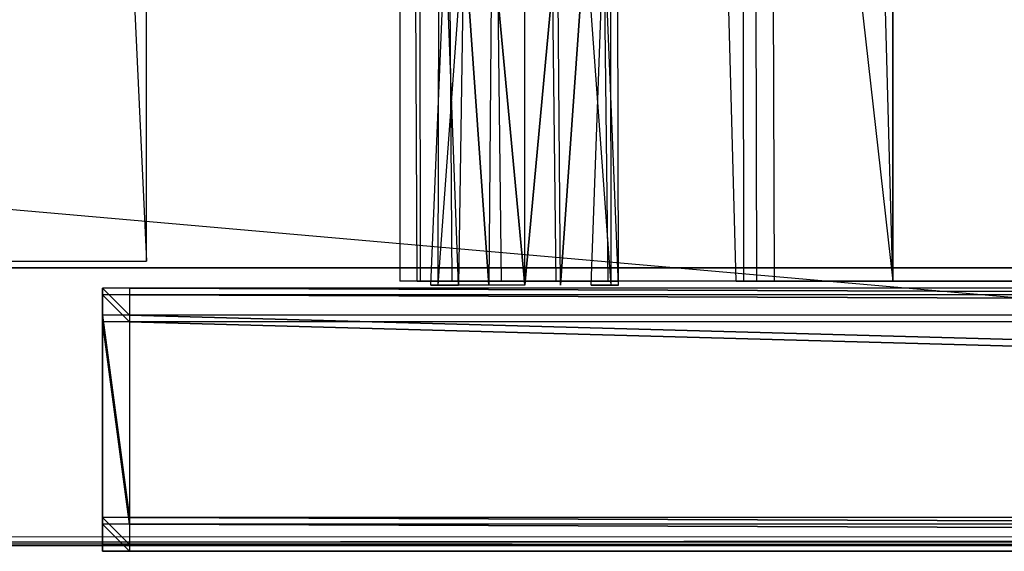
# Model space of a CAD drawing. Extents: x 0 to 1.2, y -0.5 to 0.
# Tile 15 of 40: x 0.32 to 0.39, y -0.5 to -0.46. Entities that reach past the tile are written whole.
import ezdxf

# ---------------------------------------------------------------- set-up
doc = ezdxf.new("R2010")
doc.units = 0
for name, color, linetype in [('L1_KORPUS_LEGATO_MS_X_190__Y_40', 7, 'CONTINUOUS'), ('L22_PLATTE_LEGATO_0_N_B21500___', 7, 'CONTINUOUS'), ('L24_DRAWERBOX_LEGATO_REL_6_X_36', 7, 'CONTINUOUS'), ('L26_DRAWERBOX_LEGATO_REL_4_X_13', 7, 'CONTINUOUS'), ('L27_DRAWERBOX_LEGATO_REL_3_X_42', 7, 'CONTINUOUS'), ('L2_KORPUS_LEGATO_BO_X_11620__Y_', 7, 'CONTINUOUS'), ('L31_FRONT_LEGATO_S2S2_X_3400__Y', 7, 'CONTINUOUS'), ('L39_FRONT_LEGATO_S2S2_X_1400__Y', 7, 'CONTINUOUS'), ('L4_KORPUS_LEGATO_3_N_B21500____', 7, 'CONTINUOUS')]:
    doc.layers.add(name, color=color, linetype=linetype)

msp = doc.modelspace()

# ---------------------------------------------------------------- linework, layer by layer
at = {"layer": 'L1_KORPUS_LEGATO_MS_X_190__Y_40', "color": 8}
for points, invisible_edges in [([(0.33, -0.069937, 0.02), (0.311, -0.478937, 0.02), (0.311, -0.069937, 0.02), (0.33, -0.069937, 0.02)], 13), ([(0.311, -0.478937, 0.02), (0.33, -0.069937, 0.02), (0.33, -0.478937, 0.02), (0.311, -0.478937, 0.02)], 14), ([(0.33, -0.478937, 0.483), (0.311, -0.069937, 0.483), (0.311, -0.478937, 0.483), (0.33, -0.478937, 0.483)], 13), ([(0.311, -0.069937, 0.483), (0.33, -0.478937, 0.483), (0.33, -0.069937, 0.483), (0.311, -0.069937, 0.483)], 14), ([(0.33, -0.069937, 0.02), (0.33, -0.478937, 0.483), (0.33, -0.478937, 0.02), (0.33, -0.069937, 0.02)], 13), ([(0.33, -0.478937, 0.483), (0.33, -0.069937, 0.02), (0.33, -0.069937, 0.483), (0.33, -0.478937, 0.483)], 14), ([(0.33, -0.478937, 0.483), (0.311, -0.478937, 0.02), (0.33, -0.478937, 0.02), (0.33, -0.478937, 0.483)], 13), ([(0.311, -0.478937, 0.02), (0.33, -0.478937, 0.483), (0.311, -0.478937, 0.483), (0.311, -0.478937, 0.02)], 14)]:
    msp.add_3dface(points, dxfattribs=dict(at, invisible_edges=invisible_edges))
at = {"layer": 'L22_PLATTE_LEGATO_0_N_B21500___', "color": 8}
for points, invisible_edges in [([(0.292917, -0.410479, 0.55), (0.292723, -0.499312, 0.55), (0.600121, -0.499312, 0.55), (0.292917, -0.410479, 0.55)], 15), ([(0.292917, -0.410479, 0.55), (0.600121, -0.499312, 0.55), (0.600121, -0.410479, 0.55), (0.292917, -0.410479, 0.55)], 15), ([(0.050526, -0.451451, 0.510552), (0.600121, -0.499768, 0.543077), (0.001647, -0.499768, 0.543077), (0.050526, -0.451451, 0.510552)], 13), ([(0.600121, -0.499768, 0.543077), (0.050526, -0.451451, 0.510552), (0.600121, -0.451451, 0.510552), (0.600121, -0.499768, 0.543077)], 14), ([(0.600121, -0.4995, 0.55), (0.001412, -0.5, 0.5495), (0.600121, -0.5, 0.5495), (0.600121, -0.4995, 0.55)], 13), ([(0.001412, -0.5, 0.5495), (0.600121, -0.4995, 0.55), (0.292723, -0.4995, 0.55), (0.001412, -0.5, 0.5495)], 14), ([(0.001647, -0.499768, 0.543077), (0.600121, -0.5, 0.543233), (0.001412, -0.5, 0.543233), (0.001647, -0.499768, 0.543077)], 13), ([(0.600121, -0.5, 0.543233), (0.001647, -0.499768, 0.543077), (0.600121, -0.499768, 0.543077), (0.600121, -0.5, 0.543233)], 14), ([(0.600121, -0.4995, 0.55), (0.292723, -0.499312, 0.55), (0.292723, -0.4995, 0.55), (0.600121, -0.4995, 0.55)], 13), ([(0.292723, -0.499312, 0.55), (0.600121, -0.4995, 0.55), (0.600121, -0.499312, 0.55), (0.292723, -0.499312, 0.55)], 14), ([(0.600121, -0.5, 0.543593), (0.001412, -0.5, 0.543233), (0.600121, -0.5, 0.543233), (0.600121, -0.5, 0.543593)], 13), ([(0.001412, -0.5, 0.543233), (0.600121, -0.5, 0.543593), (0.001412, -0.5, 0.543593), (0.001412, -0.5, 0.543233)], 14), ([(0.600121, -0.5, 0.549321), (0.001412, -0.5, 0.543593), (0.600121, -0.5, 0.543593), (0.600121, -0.5, 0.549321)], 13), ([(0.001412, -0.5, 0.543593), (0.600121, -0.5, 0.549321), (0.001412, -0.5, 0.549321), (0.001412, -0.5, 0.543593)], 14), ([(0.600121, -0.5, 0.5495), (0.001412, -0.5, 0.549321), (0.600121, -0.5, 0.549321), (0.600121, -0.5, 0.5495)], 13), ([(0.001412, -0.5, 0.549321), (0.600121, -0.5, 0.5495), (0.001412, -0.5, 0.5495), (0.001412, -0.5, 0.549321)], 14)]:
    msp.add_3dface(points, dxfattribs=dict(at, invisible_edges=invisible_edges))
at = {"layer": 'L24_DRAWERBOX_LEGATO_REL_6_X_36', "color": 8}
for points, invisible_edges in [([(0.385235, -0.480437, 0.032), (0.34875, -0.156437, 0.032), (0.34875, -0.480437, 0.032), (0.385235, -0.480437, 0.032)], 13), ([(0.34875, -0.156437, 0.032), (0.385235, -0.480437, 0.032), (0.385235, -0.156437, 0.032), (0.34875, -0.156437, 0.032)], 14), ([(0.34875, -0.156437, 0.032), (0.350036, -0.480437, 0.10758), (0.34875, -0.480437, 0.032), (0.34875, -0.156437, 0.032)], 13), ([(0.350036, -0.480437, 0.10758), (0.34875, -0.156437, 0.032), (0.350036, -0.156437, 0.10758), (0.350036, -0.480437, 0.10758)], 14), ([(0.350036, -0.156437, 0.10758), (0.350283, -0.480437, 0.110955), (0.350036, -0.480437, 0.10758), (0.350036, -0.156437, 0.10758)], 13), ([(0.350283, -0.480437, 0.110955), (0.350036, -0.156437, 0.10758), (0.350283, -0.156437, 0.110955), (0.350283, -0.480437, 0.110955)], 14), ([(0.350283, -0.156437, 0.110955), (0.35263, -0.480437, 0.114232), (0.350283, -0.480437, 0.110955), (0.350283, -0.156437, 0.110955)], 13), ([(0.35263, -0.480437, 0.114232), (0.350283, -0.156437, 0.110955), (0.35263, -0.156437, 0.114232), (0.35263, -0.480437, 0.114232)], 14), ([(0.35263, -0.156437, 0.114232), (0.356276, -0.480437, 0.115948), (0.35263, -0.480437, 0.114232), (0.35263, -0.156437, 0.114232)], 13), ([(0.356276, -0.480437, 0.115948), (0.35263, -0.156437, 0.114232), (0.356276, -0.156437, 0.115948), (0.356276, -0.480437, 0.115948)], 14), ([(0.356276, -0.156437, 0.115948), (0.360339, -0.480437, 0.115998), (0.356276, -0.480437, 0.115948), (0.356276, -0.156437, 0.115948)], 13), ([(0.360339, -0.480437, 0.115998), (0.356276, -0.156437, 0.115948), (0.360339, -0.156437, 0.115998), (0.360339, -0.480437, 0.115998)], 14), ([(0.360339, -0.156437, 0.115998), (0.364178, -0.480437, 0.114666), (0.360339, -0.480437, 0.115998), (0.360339, -0.156437, 0.115998)], 13), ([(0.364178, -0.480437, 0.114666), (0.360339, -0.156437, 0.115998), (0.364178, -0.156437, 0.114666), (0.364178, -0.480437, 0.114666)], 14), ([(0.364178, -0.156437, 0.114666), (0.36493, -0.480437, 0.113598), (0.364178, -0.480437, 0.114666), (0.364178, -0.156437, 0.114666)], 13), ([(0.36493, -0.480437, 0.113598), (0.364178, -0.156437, 0.114666), (0.36493, -0.156437, 0.113598), (0.36493, -0.480437, 0.113598)], 14), ([(0.36493, -0.156437, 0.113598), (0.373639, -0.480437, 0.060646), (0.36493, -0.480437, 0.113598), (0.36493, -0.156437, 0.113598)], 13), ([(0.373639, -0.480437, 0.060646), (0.36493, -0.156437, 0.113598), (0.373639, -0.156437, 0.060646), (0.373639, -0.480437, 0.060646)], 14), ([(0.373639, -0.156437, 0.060646), (0.37422, -0.480437, 0.058607), (0.373639, -0.480437, 0.060646), (0.373639, -0.156437, 0.060646)], 13), ([(0.37422, -0.480437, 0.058607), (0.373639, -0.156437, 0.060646), (0.37422, -0.156437, 0.058607), (0.37422, -0.480437, 0.058607)], 14), ([(0.37422, -0.156437, 0.058607), (0.375183, -0.480437, 0.056719), (0.37422, -0.480437, 0.058607), (0.37422, -0.156437, 0.058607)], 13), ([(0.375183, -0.480437, 0.056719), (0.37422, -0.156437, 0.058607), (0.375183, -0.156437, 0.056719), (0.375183, -0.480437, 0.056719)], 14), ([(0.375183, -0.156437, 0.056719), (0.376491, -0.480437, 0.055052), (0.375183, -0.480437, 0.056719), (0.375183, -0.156437, 0.056719)], 13), ([(0.376491, -0.480437, 0.055052), (0.375183, -0.156437, 0.056719), (0.376491, -0.156437, 0.055052), (0.376491, -0.480437, 0.055052)], 14), ([(0.376491, -0.156437, 0.055052), (0.385235, -0.480437, 0.048743), (0.376491, -0.480437, 0.055052), (0.376491, -0.156437, 0.055052)], 13), ([(0.385235, -0.480437, 0.048743), (0.376491, -0.156437, 0.055052), (0.385235, -0.156437, 0.048743), (0.385235, -0.480437, 0.048743)], 14), ([(0.385235, -0.156437, 0.048743), (0.385235, -0.480437, 0.032), (0.385235, -0.480437, 0.048743), (0.385235, -0.156437, 0.048743)], 13), ([(0.385235, -0.480437, 0.032), (0.385235, -0.156437, 0.048743), (0.385235, -0.156437, 0.032), (0.385235, -0.480437, 0.032)], 14), ([(0.350036, -0.480437, 0.10758), (0.385235, -0.480437, 0.032), (0.34875, -0.480437, 0.032), (0.350036, -0.480437, 0.10758)], 13), ([(0.385235, -0.480437, 0.032), (0.350036, -0.480437, 0.10758), (0.37422, -0.480437, 0.058607), (0.385235, -0.480437, 0.032)], 10), ([(0.37422, -0.480437, 0.058607), (0.350036, -0.480437, 0.10758), (0.373639, -0.480437, 0.060646), (0.37422, -0.480437, 0.058607)], 10), ([(0.373639, -0.480437, 0.060646), (0.350036, -0.480437, 0.10758), (0.36493, -0.480437, 0.113598), (0.373639, -0.480437, 0.060646)], 13), ([(0.36493, -0.480437, 0.113598), (0.350036, -0.480437, 0.10758), (0.350283, -0.480437, 0.110955), (0.36493, -0.480437, 0.113598)], 14), ([(0.36493, -0.480437, 0.113598), (0.350283, -0.480437, 0.110955), (0.35263, -0.480437, 0.114232), (0.36493, -0.480437, 0.113598)], 15), ([(0.36493, -0.480437, 0.113598), (0.35263, -0.480437, 0.114232), (0.364178, -0.480437, 0.114666), (0.36493, -0.480437, 0.113598)], 15), ([(0.364178, -0.480437, 0.114666), (0.35263, -0.480437, 0.114232), (0.356276, -0.480437, 0.115948), (0.364178, -0.480437, 0.114666)], 15), ([(0.364178, -0.480437, 0.114666), (0.356276, -0.480437, 0.115948), (0.360339, -0.480437, 0.115998), (0.364178, -0.480437, 0.114666)], 15), ([(0.385235, -0.480437, 0.032), (0.37422, -0.480437, 0.058607), (0.375183, -0.480437, 0.056719), (0.385235, -0.480437, 0.032)], 13), ([(0.385235, -0.480437, 0.032), (0.375183, -0.480437, 0.056719), (0.376491, -0.480437, 0.055052), (0.385235, -0.480437, 0.032)], 10), ([(0.385235, -0.480437, 0.032), (0.376491, -0.480437, 0.055052), (0.385235, -0.480437, 0.048743), (0.385235, -0.480437, 0.032)], 13)]:
    msp.add_3dface(points, dxfattribs=dict(at, invisible_edges=invisible_edges))
at = {"layer": 'L26_DRAWERBOX_LEGATO_REL_4_X_13', "color": 8}
for points, invisible_edges in [([(0.351647, -0.454542, 0.1666), (0.351591, -0.480736, 0.169255), (0.351063, -0.480736, 0.1666), (0.351647, -0.454542, 0.1666)], 13), ([(0.35213, -0.454542, 0.164169), (0.351063, -0.480736, 0.1666), (0.351591, -0.480736, 0.163945), (0.35213, -0.454542, 0.164169)], 13), ([(0.351063, -0.480736, 0.1666), (0.35213, -0.454542, 0.164169), (0.351647, -0.454542, 0.1666), (0.351063, -0.480736, 0.1666)], 14), ([(0.351591, -0.480736, 0.169255), (0.351647, -0.454542, 0.1666), (0.35213, -0.454542, 0.169031), (0.351591, -0.480736, 0.169255)], 14), ([(0.35213, -0.454542, 0.169031), (0.353095, -0.480736, 0.171505), (0.351591, -0.480736, 0.169255), (0.35213, -0.454542, 0.169031)], 13), ([(0.353508, -0.454542, 0.162107), (0.351591, -0.480736, 0.163945), (0.353095, -0.480736, 0.161695), (0.353508, -0.454542, 0.162107)], 13), ([(0.351591, -0.480736, 0.163945), (0.353508, -0.454542, 0.162107), (0.35213, -0.454542, 0.164169), (0.351591, -0.480736, 0.163945)], 14), ([(0.353095, -0.480736, 0.171505), (0.35213, -0.454542, 0.169031), (0.353508, -0.454542, 0.171093), (0.353095, -0.480736, 0.171505)], 14), ([(0.353508, -0.454542, 0.171093), (0.355345, -0.480736, 0.173009), (0.353095, -0.480736, 0.171505), (0.353508, -0.454542, 0.171093)], 13), ([(0.355345, -0.480736, 0.160191), (0.353508, -0.454542, 0.162107), (0.353095, -0.480736, 0.161695), (0.355345, -0.480736, 0.160191)], 13), ([(0.355345, -0.480736, 0.173009), (0.353508, -0.454542, 0.171093), (0.355569, -0.454542, 0.17247), (0.355345, -0.480736, 0.173009)], 14), ([(0.353508, -0.454542, 0.162107), (0.355345, -0.480736, 0.160191), (0.355569, -0.454542, 0.16073), (0.353508, -0.454542, 0.162107)], 14), ([(0.358, -0.480736, 0.159663), (0.355569, -0.454542, 0.16073), (0.355345, -0.480736, 0.160191), (0.358, -0.480736, 0.159663)], 13), ([(0.355569, -0.454542, 0.17247), (0.358, -0.480736, 0.173537), (0.355345, -0.480736, 0.173009), (0.355569, -0.454542, 0.17247)], 13), ([(0.355569, -0.454542, 0.16073), (0.358, -0.480736, 0.159663), (0.358, -0.454542, 0.160247), (0.355569, -0.454542, 0.16073)], 14), ([(0.358, -0.480736, 0.173537), (0.355569, -0.454542, 0.17247), (0.358, -0.454542, 0.172953), (0.358, -0.480736, 0.173537)], 14), ([(0.358, -0.480736, 0.159663), (0.360432, -0.454542, 0.16073), (0.358, -0.454542, 0.160247), (0.358, -0.480736, 0.159663)], 13), ([(0.360432, -0.454542, 0.16073), (0.358, -0.480736, 0.159663), (0.360655, -0.480736, 0.160191), (0.360432, -0.454542, 0.16073)], 14), ([(0.360432, -0.454542, 0.17247), (0.358, -0.480736, 0.173537), (0.358, -0.454542, 0.172953), (0.360432, -0.454542, 0.17247)], 13), ([(0.358, -0.480736, 0.173537), (0.360432, -0.454542, 0.17247), (0.360655, -0.480736, 0.173009), (0.358, -0.480736, 0.173537)], 14), ([(0.360655, -0.480736, 0.160191), (0.362493, -0.454542, 0.162107), (0.360432, -0.454542, 0.16073), (0.360655, -0.480736, 0.160191)], 13), ([(0.362493, -0.454542, 0.171093), (0.360655, -0.480736, 0.173009), (0.360432, -0.454542, 0.17247), (0.362493, -0.454542, 0.171093)], 13), ([(0.362493, -0.454542, 0.162107), (0.360655, -0.480736, 0.160191), (0.362906, -0.480736, 0.161695), (0.362493, -0.454542, 0.162107)], 14), ([(0.360655, -0.480736, 0.173009), (0.362493, -0.454542, 0.171093), (0.362906, -0.480736, 0.171505), (0.360655, -0.480736, 0.173009)], 14), ([(0.362493, -0.454542, 0.171093), (0.364409, -0.480736, 0.169255), (0.362906, -0.480736, 0.171505), (0.362493, -0.454542, 0.171093)], 13), ([(0.364409, -0.480736, 0.169255), (0.362493, -0.454542, 0.171093), (0.36387, -0.454542, 0.169031), (0.364409, -0.480736, 0.169255)], 14), ([(0.362906, -0.480736, 0.161695), (0.36387, -0.454542, 0.164169), (0.362493, -0.454542, 0.162107), (0.362906, -0.480736, 0.161695)], 14), ([(0.36387, -0.454542, 0.164169), (0.362906, -0.480736, 0.161695), (0.364409, -0.480736, 0.163945), (0.36387, -0.454542, 0.164169)], 13), ([(0.36387, -0.454542, 0.169031), (0.364938, -0.480736, 0.1666), (0.364409, -0.480736, 0.169255), (0.36387, -0.454542, 0.169031)], 13), ([(0.364938, -0.480736, 0.1666), (0.36387, -0.454542, 0.169031), (0.364354, -0.454542, 0.1666), (0.364938, -0.480736, 0.1666)], 14), ([(0.364409, -0.480736, 0.163945), (0.364354, -0.454542, 0.1666), (0.36387, -0.454542, 0.164169), (0.364409, -0.480736, 0.163945)], 14), ([(0.364354, -0.454542, 0.1666), (0.364409, -0.480736, 0.163945), (0.364938, -0.480736, 0.1666), (0.364354, -0.454542, 0.1666)], 13)]:
    msp.add_3dface(points, dxfattribs=dict(at, invisible_edges=invisible_edges))
at = {"layer": 'L27_DRAWERBOX_LEGATO_REL_3_X_42', "color": 8}
for points, invisible_edges in [([(0.814765, -0.480437, 0.048), (0.385235, -0.156436, 0.048), (0.385235, -0.480437, 0.048), (0.814765, -0.480437, 0.048)], 13), ([(0.385235, -0.156436, 0.048), (0.814765, -0.480437, 0.048), (0.814765, -0.156436, 0.048), (0.385235, -0.156436, 0.048)], 14), ([(0.385235, -0.156436, 0.048), (0.385235, -0.480437, 0.032), (0.385235, -0.480437, 0.048), (0.385235, -0.156436, 0.048)], 13), ([(0.385235, -0.480437, 0.032), (0.385235, -0.156436, 0.048), (0.385235, -0.156437, 0.032), (0.385235, -0.480437, 0.032)], 14), ([(0.385235, -0.156437, 0.032), (0.814765, -0.480437, 0.032), (0.385235, -0.480437, 0.032), (0.385235, -0.156437, 0.032)], 13), ([(0.814765, -0.480437, 0.032), (0.385235, -0.156437, 0.032), (0.814765, -0.156437, 0.032), (0.814765, -0.480437, 0.032)], 14), ([(0.814765, -0.480437, 0.048), (0.385235, -0.480437, 0.032), (0.814765, -0.480437, 0.032), (0.814765, -0.480437, 0.048)], 13), ([(0.385235, -0.480437, 0.032), (0.814765, -0.480437, 0.048), (0.385235, -0.480437, 0.048), (0.385235, -0.480437, 0.032)], 14)]:
    msp.add_3dface(points, dxfattribs=dict(at, invisible_edges=invisible_edges))
at = {"layer": 'L2_KORPUS_LEGATO_BO_X_11620__Y_', "color": 8}
for points, invisible_edges in [([(1.181, -0.479437, 0.02), (0.019, -0.069937, 0.02), (0.019, -0.479437, 0.02), (1.181, -0.479437, 0.02)], 13), ([(0.019, -0.069937, 0.02), (1.181, -0.479437, 0.02), (1.181, -0.069937, 0.02), (0.019, -0.069937, 0.02)], 14), ([(1.181, -0.069937, 0.001), (0.019, -0.479437, 0.001), (0.019, -0.069937, 0.001), (1.181, -0.069937, 0.001)], 13), ([(0.019, -0.479437, 0.001), (1.181, -0.069937, 0.001), (1.181, -0.479437, 0.001), (0.019, -0.479437, 0.001)], 14), ([(1.181, -0.479437, 0.001), (0.019, -0.479437, 0.02), (0.019, -0.479437, 0.001), (1.181, -0.479437, 0.001)], 13), ([(0.019, -0.479437, 0.02), (1.181, -0.479437, 0.001), (1.181, -0.479437, 0.02), (0.019, -0.479437, 0.02)], 14)]:
    msp.add_3dface(points, dxfattribs=dict(at, invisible_edges=invisible_edges))
at = {"layer": 'L31_FRONT_LEGATO_S2S2_X_3400__Y', "color": 8}
for points, invisible_edges in [([(0.32875, -0.482937, 0.34), (0.32675, -0.480937, 0.34), (0.32675, -0.482937, 0.34), (0.32875, -0.482937, 0.34)], 13), ([(0.32675, -0.480937, 0.34), (0.32875, -0.482937, 0.34), (0.32875, -0.480937, 0.34), (0.32675, -0.480937, 0.34)], 14), ([(0.32675, -0.480937), (0.32875, -0.482937), (0.32675, -0.482937), (0.32675, -0.480937)], 13), ([(0.32875, -0.482937), (0.32675, -0.480937), (0.32875, -0.480937), (0.32875, -0.482937)], 14), ([(0.32675, -0.482937, 0.338), (0.32675, -0.480937, 0.002), (0.32675, -0.482937, 0.002), (0.32675, -0.482937, 0.338)], 13), ([(0.32675, -0.480937, 0.002), (0.32675, -0.482937, 0.338), (0.32675, -0.480937, 0.338), (0.32675, -0.480937, 0.002)], 14), ([(0.32675, -0.480937, 0.338), (0.32875, -0.480937, 0.002), (0.32675, -0.480937, 0.002), (0.32675, -0.480937, 0.338)], 13), ([(0.32875, -0.480937, 0.002), (0.32675, -0.480937, 0.338), (0.32875, -0.480937, 0.338), (0.32875, -0.480937, 0.002)], 14), ([(0.32675, -0.480937, 0.34), (0.32875, -0.480937, 0.338), (0.32675, -0.480937, 0.338), (0.32675, -0.480937, 0.34)], 13), ([(0.32875, -0.480937, 0.338), (0.32675, -0.480937, 0.34), (0.32875, -0.480937, 0.34), (0.32875, -0.480937, 0.338)], 14), ([(0.32675, -0.480937, 0.002), (0.32875, -0.480937), (0.32675, -0.480937), (0.32675, -0.480937, 0.002)], 13), ([(0.32875, -0.480937), (0.32675, -0.480937, 0.002), (0.32875, -0.480937, 0.002), (0.32875, -0.480937)], 14), ([(0.32675, -0.480937, 0.002), (0.32675, -0.482937), (0.32675, -0.482937, 0.002), (0.32675, -0.480937, 0.002)], 13), ([(0.32675, -0.482937), (0.32675, -0.480937, 0.002), (0.32675, -0.480937), (0.32675, -0.482937)], 14), ([(0.32675, -0.480937, 0.34), (0.32675, -0.482937, 0.338), (0.32675, -0.482937, 0.34), (0.32675, -0.480937, 0.34)], 13), ([(0.32675, -0.482937, 0.338), (0.32675, -0.480937, 0.34), (0.32675, -0.480937, 0.338), (0.32675, -0.482937, 0.338)], 14), ([(0.87125, -0.482937, 0.34), (0.32875, -0.480937, 0.34), (0.32875, -0.482937, 0.34), (0.87125, -0.482937, 0.34)], 13), ([(0.32875, -0.480937, 0.34), (0.87125, -0.482937, 0.34), (0.87125, -0.480937, 0.34), (0.32875, -0.480937, 0.34)], 14), ([(0.32875, -0.480937), (0.87125, -0.482937), (0.32875, -0.482937), (0.32875, -0.480937)], 13), ([(0.87125, -0.482937), (0.32875, -0.480937), (0.87125, -0.480937), (0.87125, -0.482937)], 14), ([(0.32875, -0.480937, 0.338), (0.87125, -0.480937, 0.002), (0.32875, -0.480937, 0.002), (0.32875, -0.480937, 0.338)], 13), ([(0.87125, -0.480937, 0.002), (0.32875, -0.480937, 0.338), (0.87125, -0.480937, 0.338), (0.87125, -0.480937, 0.002)], 14), ([(0.32875, -0.480937, 0.34), (0.87125, -0.480937, 0.338), (0.32875, -0.480937, 0.338), (0.32875, -0.480937, 0.34)], 13), ([(0.87125, -0.480937, 0.338), (0.32875, -0.480937, 0.34), (0.87125, -0.480937, 0.34), (0.87125, -0.480937, 0.338)], 14), ([(0.32875, -0.480937, 0.002), (0.87125, -0.480937), (0.32875, -0.480937), (0.32875, -0.480937, 0.002)], 13), ([(0.87125, -0.480937), (0.32875, -0.480937, 0.002), (0.87125, -0.480937, 0.002), (0.87125, -0.480937)], 14), ([(0.32675, -0.497937, 0.338), (0.32675, -0.482937, 0.002), (0.32675, -0.497937, 0.002), (0.32675, -0.497937, 0.338)], 13), ([(0.32675, -0.482937, 0.002), (0.32675, -0.497937, 0.338), (0.32675, -0.482937, 0.338), (0.32675, -0.482937, 0.002)], 14), ([(0.32675, -0.482937), (0.32875, -0.497937), (0.32675, -0.497937), (0.32675, -0.482937)], 13), ([(0.32875, -0.497937), (0.32675, -0.482937), (0.32875, -0.482937), (0.32875, -0.497937)], 14), ([(0.32675, -0.482937, 0.002), (0.32675, -0.497937), (0.32675, -0.497937, 0.002), (0.32675, -0.482937, 0.002)], 13), ([(0.32675, -0.497937), (0.32675, -0.482937, 0.002), (0.32675, -0.482937), (0.32675, -0.497937)], 14), ([(0.32875, -0.497937, 0.34), (0.32675, -0.482937, 0.34), (0.32675, -0.497937, 0.34), (0.32875, -0.497937, 0.34)], 13), ([(0.32675, -0.482937, 0.34), (0.32875, -0.497937, 0.34), (0.32875, -0.482937, 0.34), (0.32675, -0.482937, 0.34)], 14), ([(0.32675, -0.482937, 0.34), (0.32675, -0.497937, 0.338), (0.32675, -0.497937, 0.34), (0.32675, -0.482937, 0.34)], 13), ([(0.32675, -0.497937, 0.338), (0.32675, -0.482937, 0.34), (0.32675, -0.482937, 0.338), (0.32675, -0.497937, 0.338)], 14), ([(0.32875, -0.482937), (0.87125, -0.497937), (0.32875, -0.497937), (0.32875, -0.482937)], 13), ([(0.87125, -0.497937), (0.32875, -0.482937), (0.87125, -0.482937), (0.87125, -0.497937)], 14), ([(0.87125, -0.497937, 0.34), (0.32875, -0.482937, 0.34), (0.32875, -0.497937, 0.34), (0.87125, -0.497937, 0.34)], 13), ([(0.32875, -0.482937, 0.34), (0.87125, -0.497937, 0.34), (0.87125, -0.482937, 0.34), (0.32875, -0.482937, 0.34)], 14), ([(0.32675, -0.497937, 0.34), (0.32675, -0.499937, 0.338), (0.32675, -0.499937, 0.34), (0.32675, -0.497937, 0.34)], 13), ([(0.32675, -0.499937, 0.338), (0.32675, -0.497937, 0.34), (0.32675, -0.497937, 0.338), (0.32675, -0.499937, 0.338)], 14), ([(0.32675, -0.499937, 0.338), (0.32675, -0.497937, 0.002), (0.32675, -0.499937, 0.002), (0.32675, -0.499937, 0.338)], 13), ([(0.32675, -0.497937, 0.002), (0.32675, -0.499937, 0.338), (0.32675, -0.497937, 0.338), (0.32675, -0.497937, 0.002)], 14), ([(0.32675, -0.497937, 0.002), (0.32675, -0.499937), (0.32675, -0.499937, 0.002), (0.32675, -0.497937, 0.002)], 13), ([(0.32675, -0.499937), (0.32675, -0.497937, 0.002), (0.32675, -0.497937), (0.32675, -0.499937)], 14), ([(0.32675, -0.497937), (0.32875, -0.499937), (0.32675, -0.499937), (0.32675, -0.497937)], 13), ([(0.32875, -0.499937), (0.32675, -0.497937), (0.32875, -0.497937), (0.32875, -0.499937)], 14), ([(0.32875, -0.499937, 0.34), (0.32675, -0.497937, 0.34), (0.32675, -0.499937, 0.34), (0.32875, -0.499937, 0.34)], 13), ([(0.32675, -0.497937, 0.34), (0.32875, -0.499937, 0.34), (0.32875, -0.497937, 0.34), (0.32675, -0.497937, 0.34)], 14), ([(0.32875, -0.497937), (0.87125, -0.499937), (0.32875, -0.499937), (0.32875, -0.497937)], 13), ([(0.87125, -0.499937), (0.32875, -0.497937), (0.87125, -0.497937), (0.87125, -0.499937)], 14), ([(0.87125, -0.499937, 0.34), (0.32875, -0.497937, 0.34), (0.32875, -0.499937, 0.34), (0.87125, -0.499937, 0.34)], 13), ([(0.32875, -0.497937, 0.34), (0.87125, -0.499937, 0.34), (0.87125, -0.497937, 0.34), (0.32875, -0.497937, 0.34)], 14), ([(0.32875, -0.499937), (0.32675, -0.499937, 0.002), (0.32675, -0.499937), (0.32875, -0.499937)], 13), ([(0.32675, -0.499937, 0.002), (0.32875, -0.499937), (0.32875, -0.499937, 0.002), (0.32675, -0.499937, 0.002)], 14), ([(0.32875, -0.499937, 0.002), (0.32675, -0.499937, 0.338), (0.32675, -0.499937, 0.002), (0.32875, -0.499937, 0.002)], 13), ([(0.32675, -0.499937, 0.338), (0.32875, -0.499937, 0.002), (0.32875, -0.499937, 0.338), (0.32675, -0.499937, 0.338)], 14), ([(0.32875, -0.499937, 0.338), (0.32675, -0.499937, 0.34), (0.32675, -0.499937, 0.338), (0.32875, -0.499937, 0.338)], 13), ([(0.32675, -0.499937, 0.34), (0.32875, -0.499937, 0.338), (0.32875, -0.499937, 0.34), (0.32675, -0.499937, 0.34)], 14), ([(0.87125, -0.499937, 0.002), (0.32875, -0.499937, 0.338), (0.32875, -0.499937, 0.002), (0.87125, -0.499937, 0.002)], 13), ([(0.32875, -0.499937, 0.338), (0.87125, -0.499937, 0.002), (0.87125, -0.499937, 0.338), (0.32875, -0.499937, 0.338)], 14), ([(0.87125, -0.499937), (0.32875, -0.499937, 0.002), (0.32875, -0.499937), (0.87125, -0.499937)], 13), ([(0.32875, -0.499937, 0.002), (0.87125, -0.499937), (0.87125, -0.499937, 0.002), (0.32875, -0.499937, 0.002)], 14), ([(0.87125, -0.499937, 0.338), (0.32875, -0.499937, 0.34), (0.32875, -0.499937, 0.338), (0.87125, -0.499937, 0.338)], 13), ([(0.32875, -0.499937, 0.34), (0.87125, -0.499937, 0.338), (0.87125, -0.499937, 0.34), (0.32875, -0.499937, 0.34)], 14)]:
    msp.add_3dface(points, dxfattribs=dict(at, invisible_edges=invisible_edges))
at = {"layer": 'L39_FRONT_LEGATO_S2S2_X_1400__Y', "color": 8}
for points, invisible_edges in [([(0.32875, -0.483437, 0.51), (0.32675, -0.481437, 0.51), (0.32675, -0.483437, 0.51), (0.32875, -0.483437, 0.51)], 13), ([(0.32675, -0.481437, 0.51), (0.32875, -0.483437, 0.51), (0.32875, -0.481437, 0.51), (0.32675, -0.481437, 0.51)], 14), ([(0.32675, -0.481437, 0.37), (0.32875, -0.483437, 0.37), (0.32675, -0.483437, 0.37), (0.32675, -0.481437, 0.37)], 13), ([(0.32875, -0.483437, 0.37), (0.32675, -0.481437, 0.37), (0.32875, -0.481437, 0.37), (0.32875, -0.483437, 0.37)], 14), ([(0.32675, -0.483437, 0.508), (0.32675, -0.481437, 0.372), (0.32675, -0.483437, 0.372), (0.32675, -0.483437, 0.508)], 13), ([(0.32675, -0.481437, 0.372), (0.32675, -0.483437, 0.508), (0.32675, -0.481437, 0.508), (0.32675, -0.481437, 0.372)], 14), ([(0.32675, -0.481437, 0.508), (0.32875, -0.481437, 0.372), (0.32675, -0.481437, 0.372), (0.32675, -0.481437, 0.508)], 13), ([(0.32875, -0.481437, 0.372), (0.32675, -0.481437, 0.508), (0.32875, -0.481437, 0.508), (0.32875, -0.481437, 0.372)], 14), ([(0.32675, -0.481437, 0.51), (0.32875, -0.481437, 0.508), (0.32675, -0.481437, 0.508), (0.32675, -0.481437, 0.51)], 13), ([(0.32875, -0.481437, 0.508), (0.32675, -0.481437, 0.51), (0.32875, -0.481437, 0.51), (0.32875, -0.481437, 0.508)], 14), ([(0.32675, -0.481437, 0.372), (0.32875, -0.481437, 0.37), (0.32675, -0.481437, 0.37), (0.32675, -0.481437, 0.372)], 13), ([(0.32875, -0.481437, 0.37), (0.32675, -0.481437, 0.372), (0.32875, -0.481437, 0.372), (0.32875, -0.481437, 0.37)], 14), ([(0.32675, -0.481437, 0.372), (0.32675, -0.483437, 0.37), (0.32675, -0.483437, 0.372), (0.32675, -0.481437, 0.372)], 13), ([(0.32675, -0.483437, 0.37), (0.32675, -0.481437, 0.372), (0.32675, -0.481437, 0.37), (0.32675, -0.483437, 0.37)], 14), ([(0.32675, -0.481437, 0.51), (0.32675, -0.483437, 0.508), (0.32675, -0.483437, 0.51), (0.32675, -0.481437, 0.51)], 13), ([(0.32675, -0.483437, 0.508), (0.32675, -0.481437, 0.51), (0.32675, -0.481437, 0.508), (0.32675, -0.483437, 0.508)], 14), ([(0.87125, -0.483437, 0.51), (0.32875, -0.481437, 0.51), (0.32875, -0.483437, 0.51), (0.87125, -0.483437, 0.51)], 13), ([(0.32875, -0.481437, 0.51), (0.87125, -0.483437, 0.51), (0.87125, -0.481437, 0.51), (0.32875, -0.481437, 0.51)], 14), ([(0.32875, -0.481437, 0.37), (0.87125, -0.483437, 0.37), (0.32875, -0.483437, 0.37), (0.32875, -0.481437, 0.37)], 13), ([(0.87125, -0.483437, 0.37), (0.32875, -0.481437, 0.37), (0.87125, -0.481437, 0.37), (0.87125, -0.483437, 0.37)], 14), ([(0.32875, -0.481437, 0.508), (0.87125, -0.481437, 0.372), (0.32875, -0.481437, 0.372), (0.32875, -0.481437, 0.508)], 13), ([(0.87125, -0.481437, 0.372), (0.32875, -0.481437, 0.508), (0.87125, -0.481437, 0.508), (0.87125, -0.481437, 0.372)], 14), ([(0.32875, -0.481437, 0.51), (0.87125, -0.481437, 0.508), (0.32875, -0.481437, 0.508), (0.32875, -0.481437, 0.51)], 13), ([(0.87125, -0.481437, 0.508), (0.32875, -0.481437, 0.51), (0.87125, -0.481437, 0.51), (0.87125, -0.481437, 0.508)], 14), ([(0.32875, -0.481437, 0.372), (0.87125, -0.481437, 0.37), (0.32875, -0.481437, 0.37), (0.32875, -0.481437, 0.372)], 13), ([(0.87125, -0.481437, 0.37), (0.32875, -0.481437, 0.372), (0.87125, -0.481437, 0.372), (0.87125, -0.481437, 0.37)], 14), ([(0.32675, -0.498437, 0.508), (0.32675, -0.483437, 0.372), (0.32675, -0.498437, 0.372), (0.32675, -0.498437, 0.508)], 13), ([(0.32675, -0.483437, 0.372), (0.32675, -0.498437, 0.508), (0.32675, -0.483437, 0.508), (0.32675, -0.483437, 0.372)], 14), ([(0.32675, -0.483437, 0.37), (0.32875, -0.498437, 0.37), (0.32675, -0.498437, 0.37), (0.32675, -0.483437, 0.37)], 13), ([(0.32875, -0.498437, 0.37), (0.32675, -0.483437, 0.37), (0.32875, -0.483437, 0.37), (0.32875, -0.498437, 0.37)], 14), ([(0.32675, -0.483437, 0.372), (0.32675, -0.498437, 0.37), (0.32675, -0.498437, 0.372), (0.32675, -0.483437, 0.372)], 13), ([(0.32675, -0.498437, 0.37), (0.32675, -0.483437, 0.372), (0.32675, -0.483437, 0.37), (0.32675, -0.498437, 0.37)], 14), ([(0.32875, -0.498437, 0.51), (0.32675, -0.483437, 0.51), (0.32675, -0.498437, 0.51), (0.32875, -0.498437, 0.51)], 13), ([(0.32675, -0.483437, 0.51), (0.32875, -0.498437, 0.51), (0.32875, -0.483437, 0.51), (0.32675, -0.483437, 0.51)], 14), ([(0.32675, -0.483437, 0.51), (0.32675, -0.498437, 0.508), (0.32675, -0.498437, 0.51), (0.32675, -0.483437, 0.51)], 13), ([(0.32675, -0.498437, 0.508), (0.32675, -0.483437, 0.51), (0.32675, -0.483437, 0.508), (0.32675, -0.498437, 0.508)], 14), ([(0.32875, -0.483437, 0.37), (0.87125, -0.498437, 0.37), (0.32875, -0.498437, 0.37), (0.32875, -0.483437, 0.37)], 13), ([(0.87125, -0.498437, 0.37), (0.32875, -0.483437, 0.37), (0.87125, -0.483437, 0.37), (0.87125, -0.498437, 0.37)], 14), ([(0.87125, -0.498437, 0.51), (0.32875, -0.483437, 0.51), (0.32875, -0.498437, 0.51), (0.87125, -0.498437, 0.51)], 13), ([(0.32875, -0.483437, 0.51), (0.87125, -0.498437, 0.51), (0.87125, -0.483437, 0.51), (0.32875, -0.483437, 0.51)], 14), ([(0.32675, -0.498437, 0.51), (0.32675, -0.500437, 0.508), (0.32675, -0.500437, 0.51), (0.32675, -0.498437, 0.51)], 13), ([(0.32675, -0.500437, 0.508), (0.32675, -0.498437, 0.51), (0.32675, -0.498437, 0.508), (0.32675, -0.500437, 0.508)], 14), ([(0.32675, -0.500437, 0.508), (0.32675, -0.498437, 0.372), (0.32675, -0.500437, 0.372), (0.32675, -0.500437, 0.508)], 13), ([(0.32675, -0.498437, 0.372), (0.32675, -0.500437, 0.508), (0.32675, -0.498437, 0.508), (0.32675, -0.498437, 0.372)], 14), ([(0.32675, -0.498437, 0.372), (0.32675, -0.500437, 0.37), (0.32675, -0.500437, 0.372), (0.32675, -0.498437, 0.372)], 13), ([(0.32675, -0.500437, 0.37), (0.32675, -0.498437, 0.372), (0.32675, -0.498437, 0.37), (0.32675, -0.500437, 0.37)], 14), ([(0.32675, -0.498437, 0.37), (0.32875, -0.500437, 0.37), (0.32675, -0.500437, 0.37), (0.32675, -0.498437, 0.37)], 13), ([(0.32875, -0.500437, 0.37), (0.32675, -0.498437, 0.37), (0.32875, -0.498437, 0.37), (0.32875, -0.500437, 0.37)], 14), ([(0.32875, -0.500437, 0.51), (0.32675, -0.498437, 0.51), (0.32675, -0.500437, 0.51), (0.32875, -0.500437, 0.51)], 13), ([(0.32675, -0.498437, 0.51), (0.32875, -0.500437, 0.51), (0.32875, -0.498437, 0.51), (0.32675, -0.498437, 0.51)], 14), ([(0.32875, -0.498437, 0.37), (0.87125, -0.500437, 0.37), (0.32875, -0.500437, 0.37), (0.32875, -0.498437, 0.37)], 13), ([(0.87125, -0.500437, 0.37), (0.32875, -0.498437, 0.37), (0.87125, -0.498437, 0.37), (0.87125, -0.500437, 0.37)], 14), ([(0.87125, -0.500437, 0.51), (0.32875, -0.498437, 0.51), (0.32875, -0.500437, 0.51), (0.87125, -0.500437, 0.51)], 13), ([(0.32875, -0.498437, 0.51), (0.87125, -0.500437, 0.51), (0.87125, -0.498437, 0.51), (0.32875, -0.498437, 0.51)], 14), ([(0.32875, -0.500437, 0.37), (0.32675, -0.500437, 0.372), (0.32675, -0.500437, 0.37), (0.32875, -0.500437, 0.37)], 13), ([(0.32675, -0.500437, 0.372), (0.32875, -0.500437, 0.37), (0.32875, -0.500437, 0.372), (0.32675, -0.500437, 0.372)], 14), ([(0.32875, -0.500437, 0.372), (0.32675, -0.500437, 0.508), (0.32675, -0.500437, 0.372), (0.32875, -0.500437, 0.372)], 13), ([(0.32675, -0.500437, 0.508), (0.32875, -0.500437, 0.372), (0.32875, -0.500437, 0.508), (0.32675, -0.500437, 0.508)], 14), ([(0.32875, -0.500437, 0.508), (0.32675, -0.500437, 0.51), (0.32675, -0.500437, 0.508), (0.32875, -0.500437, 0.508)], 13), ([(0.32675, -0.500437, 0.51), (0.32875, -0.500437, 0.508), (0.32875, -0.500437, 0.51), (0.32675, -0.500437, 0.51)], 14), ([(0.87125, -0.500437, 0.372), (0.32875, -0.500437, 0.508), (0.32875, -0.500437, 0.372), (0.87125, -0.500437, 0.372)], 13), ([(0.32875, -0.500437, 0.508), (0.87125, -0.500437, 0.372), (0.87125, -0.500437, 0.508), (0.32875, -0.500437, 0.508)], 14), ([(0.87125, -0.500437, 0.37), (0.32875, -0.500437, 0.372), (0.32875, -0.500437, 0.37), (0.87125, -0.500437, 0.37)], 13), ([(0.32875, -0.500437, 0.372), (0.87125, -0.500437, 0.37), (0.87125, -0.500437, 0.372), (0.32875, -0.500437, 0.372)], 14), ([(0.87125, -0.500437, 0.508), (0.32875, -0.500437, 0.51), (0.32875, -0.500437, 0.508), (0.87125, -0.500437, 0.508)], 13), ([(0.32875, -0.500437, 0.51), (0.87125, -0.500437, 0.508), (0.87125, -0.500437, 0.51), (0.32875, -0.500437, 0.51)], 14)]:
    msp.add_3dface(points, dxfattribs=dict(at, invisible_edges=invisible_edges))
at = {"layer": 'L4_KORPUS_LEGATO_3_N_B21500____', "color": 8}
for points, invisible_edges in [([(0.019, -0.479437, 0.483), (0.079, -0.419437, 0.483), (1.181, -0.479437, 0.483), (0.019, -0.479437, 0.483)], 10), ([(1.181, -0.479437, 0.502), (0.079, -0.419437, 0.502), (0.019, -0.479437, 0.502), (1.181, -0.479437, 0.502)], 13), ([(1.181, -0.479437, 0.483), (0.079, -0.419437, 0.483), (1.121, -0.419437, 0.483), (1.181, -0.479437, 0.483)], 15), ([(0.079, -0.419437, 0.502), (1.181, -0.479437, 0.502), (1.121, -0.419437, 0.502), (0.079, -0.419437, 0.502)], 14), ([(1.181, -0.479437, 0.483), (0.019, -0.479437, 0.502), (0.019, -0.479437, 0.483), (1.181, -0.479437, 0.483)], 13), ([(0.019, -0.479437, 0.502), (1.181, -0.479437, 0.483), (1.181, -0.479437, 0.502), (0.019, -0.479437, 0.502)], 14)]:
    msp.add_3dface(points, dxfattribs=dict(at, invisible_edges=invisible_edges))

doc.saveas('drawing.dxf')
